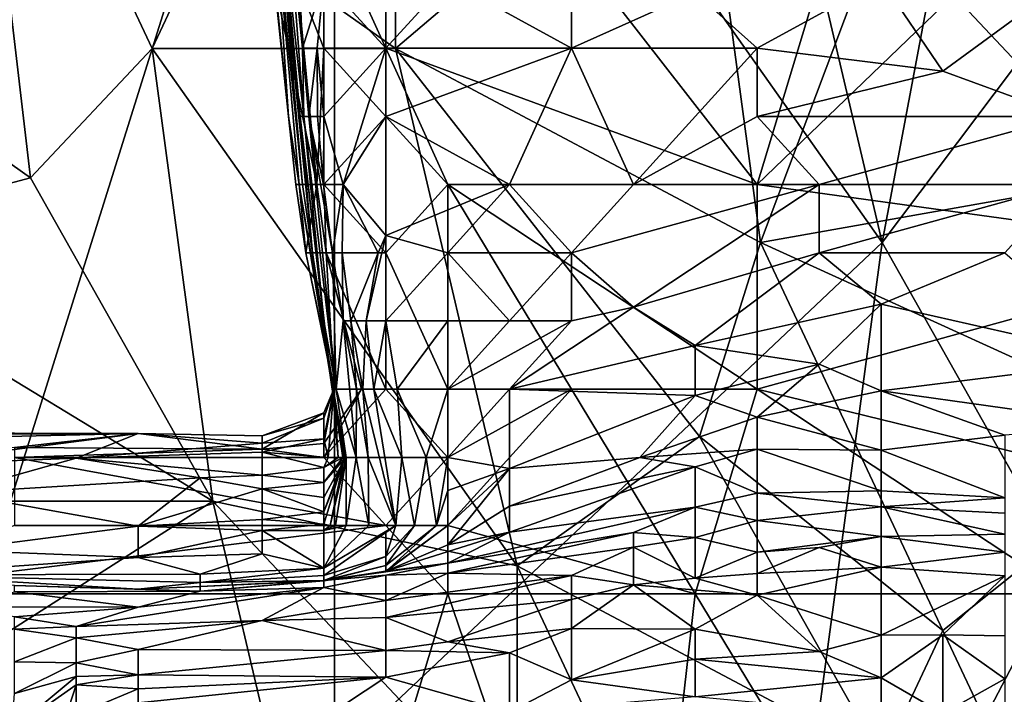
# Model space of a CAD drawing. Extents: x -0.375 to 0.375, y -0.309 to 0.309.
# Tile 132 of 226: x 0.212 to 0.246, y -0.246 to -0.223. Entities that reach past the tile are written whole.
import ezdxf

# ---------------------------------------------------------------- set-up
doc = ezdxf.new("R2010")
doc.units = 0

msp = doc.modelspace()

# ---------------------------------------------------------------- linework, layer by layer
for points in [[(0.2083, -0.250882, 0.444628), (0.199882, -0.212845, 0.444604), (0.223033, -0.203895, 0.444606)], [(0.223033, -0.248644, 0.444633), (0.2083, -0.250882, 0.444628), (0.223033, -0.203895, 0.444606)], [(0.241974, -0.230745, 0.444709), (0.223033, -0.203895, 0.444606), (0.235661, -0.203895, 0.444638)], [(0.223033, -0.248644, 0.444633), (0.223033, -0.203895, 0.444606), (0.241974, -0.230745, 0.444709)], [(0.241974, -0.230745, 0.444709), (0.235661, -0.203895, 0.444638), (0.246184, -0.20837, 0.44478)], [(0.237654, -0.228744, 0.449903), (0.244079, -0.207517, 0.449874), (0.224805, -0.212234, 0.449874)], [(0.237654, -0.228744, 0.449903), (0.254786, -0.212234, 0.449977), (0.244079, -0.207517, 0.449874)], [(0.241974, -0.230745, 0.444709), (0.246184, -0.20837, 0.44478), (0.250393, -0.219557, 0.444957)], [(0.21251, -0.228507, 0.565673), (0.210405, -0.210607, 0.568349), (0.206196, -0.224032, 0.567218)], [(0.216719, -0.224032, 0.565776), (0.218824, -0.219557, 0.566002), (0.210405, -0.210607, 0.568349)], [(0.216719, -0.224032, 0.565776), (0.210405, -0.210607, 0.568349), (0.21251, -0.228507, 0.565673)], [(0.224805, -0.224027, 0.449708), (0.224805, -0.212234, 0.449874), (0.222663, -0.21931, 0.449309)], [(0.224805, -0.224027, 0.449708), (0.237654, -0.228744, 0.449903), (0.224805, -0.212234, 0.449874)], [(0.254786, -0.231103, 0.449979), (0.254786, -0.212234, 0.449977), (0.237654, -0.228744, 0.449903)], [(0.225137, -0.224032, 0.564212), (0.225137, -0.215082, 0.565182), (0.218824, -0.219557, 0.566002)], [(0.225137, -0.224032, 0.564212), (0.235661, -0.215082, 0.562384), (0.225137, -0.215082, 0.565182)], [(0.225137, -0.224032, 0.564212), (0.237765, -0.230745, 0.560244), (0.235661, -0.215082, 0.562384)], [(0.237765, -0.230745, 0.560244), (0.241974, -0.219557, 0.559942), (0.235661, -0.215082, 0.562384)], [(0.221597, -0.216951, 0.354816), (0.221917, -0.224027, 0.354816), (0.221421, -0.21931, 0.358692)], [(0.221597, -0.216951, 0.354816), (0.222663, -0.221669, 0.35079), (0.221917, -0.224027, 0.354816)], [(0.250393, -0.21732, 0.556653), (0.241974, -0.219557, 0.559942), (0.250393, -0.228507, 0.55597)], [(0.220963, -0.21931, 0.416838), (0.221434, -0.226386, 0.440096), (0.22072, -0.21931, 0.440096)], [(0.221434, -0.226386, 0.440096), (0.220943, -0.221669, 0.443972), (0.22072, -0.21931, 0.440096)], [(0.221078, -0.21931, 0.401332), (0.221925, -0.228744, 0.412961), (0.220963, -0.21931, 0.416838)], [(0.220963, -0.21931, 0.416838), (0.221804, -0.228744, 0.432343), (0.221434, -0.226386, 0.440096)], [(0.221925, -0.228744, 0.412961), (0.221804, -0.228744, 0.432343), (0.220963, -0.21931, 0.416838)], [(0.221846, -0.226386, 0.38195), (0.221078, -0.21931, 0.401332), (0.221195, -0.21931, 0.38195)], [(0.222274, -0.231103, 0.401332), (0.221925, -0.228744, 0.412961), (0.221078, -0.21931, 0.401332)], [(0.221846, -0.226386, 0.38195), (0.222274, -0.231103, 0.401332), (0.221078, -0.21931, 0.401332)], [(0.221421, -0.21931, 0.358692), (0.221963, -0.226386, 0.366445), (0.221195, -0.21931, 0.38195)], [(0.221963, -0.226386, 0.366445), (0.221846, -0.226386, 0.38195), (0.221195, -0.21931, 0.38195)], [(0.221917, -0.224027, 0.354816), (0.221963, -0.226386, 0.366445), (0.221421, -0.21931, 0.358692)], [(0.222663, -0.21931, 0.449309), (0.221737, -0.221669, 0.447849), (0.222663, -0.224027, 0.448929)], [(0.222663, -0.221669, 0.35079), (0.224805, -0.21931, 0.349945), (0.224805, -0.224027, 0.347709)], [(0.222663, -0.224027, 0.448929), (0.224805, -0.224027, 0.449708), (0.222663, -0.21931, 0.449309)], [(0.224805, -0.224027, 0.347709), (0.224805, -0.21931, 0.349945), (0.226946, -0.221669, 0.348534)], [(0.226946, -0.221669, 0.348534), (0.231229, -0.21931, 0.349271), (0.231229, -0.224027, 0.346466)], [(0.231229, -0.21931, 0.349271), (0.235512, -0.2221, 0.347063), (0.231229, -0.224027, 0.346466)], [(0.225137, -0.224032, 0.564212), (0.218824, -0.219557, 0.566002), (0.216719, -0.224032, 0.565776)], [(0.241974, -0.219557, 0.559942), (0.237765, -0.230745, 0.560244), (0.250393, -0.228507, 0.55597)], [(0.248288, -0.241932, 0.44482), (0.241974, -0.230745, 0.444709), (0.250393, -0.219557, 0.444957)], [(0.220943, -0.221669, 0.443972), (0.222423, -0.228744, 0.447849), (0.221737, -0.221669, 0.447849)], [(0.221695, -0.228744, 0.443972), (0.222423, -0.228744, 0.447849), (0.220943, -0.221669, 0.443972)], [(0.221434, -0.226386, 0.440096), (0.221695, -0.228744, 0.443972), (0.220943, -0.221669, 0.443972)], [(0.221737, -0.221669, 0.447849), (0.222423, -0.228744, 0.447849), (0.222663, -0.224027, 0.448929)], [(0.222431, -0.224027, 0.350939), (0.221917, -0.224027, 0.354816), (0.222663, -0.221669, 0.35079)], [(0.222663, -0.221669, 0.35079), (0.222663, -0.226386, 0.350105), (0.222431, -0.224027, 0.350939)], [(0.222663, -0.226386, 0.350105), (0.222663, -0.221669, 0.35079), (0.224805, -0.224027, 0.347709)], [(0.224805, -0.224027, 0.347709), (0.226946, -0.221669, 0.348534), (0.231229, -0.224027, 0.346466)], [(0.235512, -0.2221, 0.347063), (0.241937, -0.221669, 0.346496), (0.237654, -0.224027, 0.345229)], [(0.237654, -0.224027, 0.345229), (0.241937, -0.221669, 0.346496), (0.244079, -0.224813, 0.343187)], [(0.244079, -0.224813, 0.343187), (0.241937, -0.221669, 0.346496), (0.248362, -0.221669, 0.345587)], [(0.244079, -0.224813, 0.343187), (0.248362, -0.221669, 0.345587), (0.248362, -0.226386, 0.340465)], [(0.237654, -0.224027, 0.345229), (0.231229, -0.224027, 0.346466), (0.235512, -0.2221, 0.347063)], [(0.21251, -0.228507, 0.565673), (0.206196, -0.224032, 0.567218), (0.204091, -0.230745, 0.566229)], [(0.218824, -0.239694, 0.562676), (0.216719, -0.224032, 0.565776), (0.21251, -0.228507, 0.565673)], [(0.216719, -0.224032, 0.565776), (0.229347, -0.241932, 0.560557), (0.225137, -0.224032, 0.564212)], [(0.218824, -0.239694, 0.562676), (0.229347, -0.241932, 0.560557), (0.216719, -0.224032, 0.565776)], [(0.222431, -0.224027, 0.350939), (0.222147, -0.226386, 0.354816), (0.221917, -0.224027, 0.354816)], [(0.221917, -0.224027, 0.354816), (0.222147, -0.226386, 0.354816), (0.221963, -0.226386, 0.366445)], [(0.222447, -0.226386, 0.350939), (0.222147, -0.226386, 0.354816), (0.222431, -0.224027, 0.350939)], [(0.222663, -0.224027, 0.448929), (0.222423, -0.228744, 0.447849), (0.222663, -0.228744, 0.448274)], [(0.222431, -0.224027, 0.350939), (0.222663, -0.226386, 0.350105), (0.222447, -0.226386, 0.350939)], [(0.224805, -0.226386, 0.449626), (0.224805, -0.224027, 0.449708), (0.222663, -0.224027, 0.448929)], [(0.222663, -0.228744, 0.448274), (0.224805, -0.226386, 0.449626), (0.222663, -0.224027, 0.448929)], [(0.223329, -0.228744, 0.347063), (0.222663, -0.226386, 0.350105), (0.224805, -0.224027, 0.347709)], [(0.224805, -0.226386, 0.346288), (0.223329, -0.228744, 0.347063), (0.224805, -0.224027, 0.347709)], [(0.224805, -0.224027, 0.347709), (0.231229, -0.224027, 0.346466), (0.224805, -0.226386, 0.346288)], [(0.226946, -0.228744, 0.449728), (0.237654, -0.228744, 0.449903), (0.224805, -0.224027, 0.449708)], [(0.224805, -0.226386, 0.346288), (0.231229, -0.224027, 0.346466), (0.229088, -0.228744, 0.343042)], [(0.226946, -0.228744, 0.449728), (0.224805, -0.224027, 0.449708), (0.224805, -0.226386, 0.449626)], [(0.237765, -0.230745, 0.560244), (0.225137, -0.224032, 0.564212), (0.235661, -0.237457, 0.559918)], [(0.229347, -0.241932, 0.560557), (0.235661, -0.237457, 0.559918), (0.225137, -0.224032, 0.564212)], [(0.229088, -0.228744, 0.343042), (0.231229, -0.224027, 0.346466), (0.233371, -0.228744, 0.341606)], [(0.233371, -0.228744, 0.341606), (0.231229, -0.224027, 0.346466), (0.237654, -0.224027, 0.345229)], [(0.237654, -0.226386, 0.342995), (0.233371, -0.228744, 0.341606), (0.237654, -0.224027, 0.345229)], [(0.237654, -0.224027, 0.345229), (0.244079, -0.224813, 0.343187), (0.237654, -0.226386, 0.342995)], [(0.248362, -0.226386, 0.340465), (0.237654, -0.226386, 0.342995), (0.244079, -0.224813, 0.343187)], [(0.221804, -0.228744, 0.432343), (0.221695, -0.228744, 0.443972), (0.221434, -0.226386, 0.440096)], [(0.221846, -0.226386, 0.38195), (0.222945, -0.23582, 0.389703), (0.222274, -0.231103, 0.401332)], [(0.222655, -0.233461, 0.38195), (0.222945, -0.23582, 0.389703), (0.221846, -0.226386, 0.38195)], [(0.221963, -0.226386, 0.366445), (0.222655, -0.233461, 0.38195), (0.221846, -0.226386, 0.38195)], [(0.223085, -0.23582, 0.374198), (0.222655, -0.233461, 0.38195), (0.221963, -0.226386, 0.366445)], [(0.222147, -0.226386, 0.354816), (0.223085, -0.23582, 0.374198), (0.221963, -0.226386, 0.366445)], [(0.222447, -0.226386, 0.350939), (0.222644, -0.228744, 0.350939), (0.222147, -0.226386, 0.354816)], [(0.222147, -0.226386, 0.354816), (0.222644, -0.228744, 0.350939), (0.222965, -0.231103, 0.350939)], [(0.222965, -0.231103, 0.350939), (0.223085, -0.23582, 0.374198), (0.222147, -0.226386, 0.354816)], [(0.222447, -0.226386, 0.350939), (0.222663, -0.226386, 0.350105), (0.222644, -0.228744, 0.350939)], [(0.222644, -0.228744, 0.350939), (0.222663, -0.226386, 0.350105), (0.223329, -0.228744, 0.347063)], [(0.224805, -0.231103, 0.449443), (0.224805, -0.226386, 0.449626), (0.222663, -0.228744, 0.448274)], [(0.224805, -0.226386, 0.346288), (0.224805, -0.230507, 0.343187), (0.223329, -0.228744, 0.347063)], [(0.224805, -0.231103, 0.449443), (0.226946, -0.228744, 0.449728), (0.224805, -0.226386, 0.449626)], [(0.224805, -0.230507, 0.343187), (0.224805, -0.226386, 0.346288), (0.229088, -0.228744, 0.343042)], [(0.233371, -0.228744, 0.341606), (0.237654, -0.226386, 0.342995), (0.239795, -0.228744, 0.339507)], [(0.239795, -0.228744, 0.339507), (0.237654, -0.226386, 0.342995), (0.248362, -0.226386, 0.340465)], [(0.248362, -0.226386, 0.340465), (0.248362, -0.228744, 0.337146), (0.239795, -0.228744, 0.339507)], [(0.218824, -0.239694, 0.562676), (0.21251, -0.228507, 0.565673), (0.204091, -0.230745, 0.566229)], [(0.250393, -0.228507, 0.55597), (0.237765, -0.230745, 0.560244), (0.252498, -0.237457, 0.554202)], [(0.222038, -0.231103, 0.443972), (0.222423, -0.228744, 0.447849), (0.221695, -0.228744, 0.443972)], [(0.222035, -0.231103, 0.440096), (0.222038, -0.231103, 0.443972), (0.221695, -0.228744, 0.443972)], [(0.221804, -0.228744, 0.432343), (0.222035, -0.231103, 0.440096), (0.221695, -0.228744, 0.443972)], [(0.221804, -0.228744, 0.432343), (0.223004, -0.23582, 0.428467), (0.222035, -0.231103, 0.440096)], [(0.222966, -0.23582, 0.416838), (0.223004, -0.23582, 0.428467), (0.221804, -0.228744, 0.432343)], [(0.221925, -0.228744, 0.412961), (0.222966, -0.23582, 0.416838), (0.221804, -0.228744, 0.432343)], [(0.222274, -0.231103, 0.401332), (0.222966, -0.23582, 0.416838), (0.221925, -0.228744, 0.412961)], [(0.222747, -0.231103, 0.447849), (0.222423, -0.228744, 0.447849), (0.222038, -0.231103, 0.443972)], [(0.222423, -0.228744, 0.447849), (0.222747, -0.231103, 0.447849), (0.222663, -0.228744, 0.448274)], [(0.222644, -0.228744, 0.350939), (0.223329, -0.228744, 0.347063), (0.222965, -0.231103, 0.350939)], [(0.222747, -0.231103, 0.447849), (0.224805, -0.231103, 0.449443), (0.222663, -0.228744, 0.448274)], [(0.223329, -0.228744, 0.347063), (0.223292, -0.231103, 0.347063), (0.222965, -0.231103, 0.350939)], [(0.223329, -0.228744, 0.347063), (0.224539, -0.231103, 0.343187), (0.223292, -0.231103, 0.347063)], [(0.224805, -0.230507, 0.343187), (0.224539, -0.231103, 0.343187), (0.223329, -0.228744, 0.347063)], [(0.226946, -0.23582, 0.449402), (0.226946, -0.228744, 0.449728), (0.224805, -0.231103, 0.449443)], [(0.229088, -0.228744, 0.343042), (0.226946, -0.231103, 0.341384), (0.224805, -0.230507, 0.343187)], [(0.237654, -0.23582, 0.449838), (0.237654, -0.228744, 0.449903), (0.226946, -0.228744, 0.449728)], [(0.231229, -0.23582, 0.44967), (0.237654, -0.23582, 0.449838), (0.226946, -0.228744, 0.449728)], [(0.226946, -0.231103, 0.341384), (0.229088, -0.228744, 0.343042), (0.231229, -0.231103, 0.339667)], [(0.231229, -0.23582, 0.44967), (0.226946, -0.228744, 0.449728), (0.226946, -0.23582, 0.449402)], [(0.231229, -0.231103, 0.339667), (0.229088, -0.228744, 0.343042), (0.233371, -0.228744, 0.341606)], [(0.233371, -0.228744, 0.341606), (0.239795, -0.228744, 0.339507), (0.231229, -0.231103, 0.339667)], [(0.239795, -0.228744, 0.339507), (0.233371, -0.232987, 0.335434), (0.231229, -0.231103, 0.339667)], [(0.239795, -0.231103, 0.33574), (0.233371, -0.232987, 0.335434), (0.239795, -0.228744, 0.339507)], [(0.237654, -0.23582, 0.449838), (0.254786, -0.231103, 0.449979), (0.237654, -0.228744, 0.449903)], [(0.239795, -0.228744, 0.339507), (0.248362, -0.228744, 0.337146), (0.239795, -0.231103, 0.33574)], [(0.239795, -0.231103, 0.33574), (0.248362, -0.228744, 0.337146), (0.24622, -0.231103, 0.333612)], [(0.224539, -0.231103, 0.343187), (0.224805, -0.230507, 0.343187), (0.224127, -0.233461, 0.343187)], [(0.224805, -0.230507, 0.343187), (0.224805, -0.233461, 0.341328), (0.224127, -0.233461, 0.343187)], [(0.224805, -0.233461, 0.341328), (0.224805, -0.230507, 0.343187), (0.226946, -0.231103, 0.341384)], [(0.218824, -0.239694, 0.562676), (0.204091, -0.230745, 0.566229), (0.206196, -0.239694, 0.564095)], [(0.223033, -0.248644, 0.444633), (0.241974, -0.230745, 0.444709), (0.237765, -0.262069, 0.444677)], [(0.244079, -0.244169, 0.556491), (0.237765, -0.230745, 0.560244), (0.235661, -0.237457, 0.559918)], [(0.244079, -0.244169, 0.556491), (0.252498, -0.237457, 0.554202), (0.237765, -0.230745, 0.560244)], [(0.237765, -0.262069, 0.444677), (0.241974, -0.230745, 0.444709), (0.248288, -0.241932, 0.44482)], [(0.223004, -0.23582, 0.43622), (0.223015, -0.23582, 0.443972), (0.222035, -0.231103, 0.440096)], [(0.222035, -0.231103, 0.440096), (0.223015, -0.23582, 0.443972), (0.222038, -0.231103, 0.443972)], [(0.223004, -0.23582, 0.428467), (0.223004, -0.23582, 0.43622), (0.222035, -0.231103, 0.440096)], [(0.222038, -0.231103, 0.443972), (0.223015, -0.23582, 0.443972), (0.222747, -0.231103, 0.447849)], [(0.222978, -0.23582, 0.401332), (0.222966, -0.23582, 0.416838), (0.222274, -0.231103, 0.401332)], [(0.222945, -0.23582, 0.389703), (0.222978, -0.23582, 0.401332), (0.222274, -0.231103, 0.401332)], [(0.224805, -0.231103, 0.449443), (0.222747, -0.231103, 0.447849), (0.224805, -0.23582, 0.448896)], [(0.222747, -0.231103, 0.447849), (0.223962, -0.23582, 0.447849), (0.224805, -0.23582, 0.448896)], [(0.223015, -0.23582, 0.443972), (0.223962, -0.23582, 0.447849), (0.222747, -0.231103, 0.447849)], [(0.222965, -0.231103, 0.350939), (0.22333, -0.233461, 0.350939), (0.223085, -0.23582, 0.374198)], [(0.223292, -0.231103, 0.347063), (0.22333, -0.233461, 0.350939), (0.222965, -0.231103, 0.350939)], [(0.223593, -0.233461, 0.347063), (0.22333, -0.233461, 0.350939), (0.223292, -0.231103, 0.347063)], [(0.224539, -0.231103, 0.343187), (0.223593, -0.233461, 0.347063), (0.223292, -0.231103, 0.347063)], [(0.224127, -0.233461, 0.343187), (0.223593, -0.233461, 0.347063), (0.224539, -0.231103, 0.343187)], [(0.226946, -0.233461, 0.338848), (0.224805, -0.233461, 0.341328), (0.226946, -0.231103, 0.341384)], [(0.224805, -0.23582, 0.448896), (0.226946, -0.23582, 0.449402), (0.224805, -0.231103, 0.449443)], [(0.226946, -0.231103, 0.341384), (0.231229, -0.231103, 0.339667), (0.229088, -0.233461, 0.33764)], [(0.226946, -0.233461, 0.338848), (0.226946, -0.231103, 0.341384), (0.229088, -0.233461, 0.33764)], [(0.231229, -0.231103, 0.339667), (0.231229, -0.233461, 0.336158), (0.229088, -0.233461, 0.33764)], [(0.231229, -0.233461, 0.336158), (0.231229, -0.231103, 0.339667), (0.233371, -0.232987, 0.335434)], [(0.233371, -0.232987, 0.335434), (0.239795, -0.231103, 0.33574), (0.235512, -0.234306, 0.331558)], [(0.241937, -0.23288, 0.331558), (0.235512, -0.234306, 0.331558), (0.239795, -0.231103, 0.33574)], [(0.256928, -0.240537, 0.449925), (0.254786, -0.231103, 0.449979), (0.237654, -0.23582, 0.449838)], [(0.24622, -0.231103, 0.333612), (0.241937, -0.23288, 0.331558), (0.239795, -0.231103, 0.33574)], [(0.250503, -0.234813, 0.323805), (0.241937, -0.23288, 0.331558), (0.24622, -0.231103, 0.333612)], [(0.229088, -0.23582, 0.333795), (0.231229, -0.233461, 0.336158), (0.233371, -0.232987, 0.335434)], [(0.229088, -0.23582, 0.333795), (0.233371, -0.232987, 0.335434), (0.235512, -0.234306, 0.331558)], [(0.241937, -0.23288, 0.331558), (0.239795, -0.234956, 0.327681), (0.235512, -0.234306, 0.331558)], [(0.241937, -0.235875, 0.323805), (0.239795, -0.234956, 0.327681), (0.241937, -0.23288, 0.331558)], [(0.241937, -0.23288, 0.331558), (0.250503, -0.234813, 0.323805), (0.241937, -0.235875, 0.323805)], [(0.223085, -0.23582, 0.374198), (0.222945, -0.23582, 0.389703), (0.222655, -0.233461, 0.38195)], [(0.22333, -0.233461, 0.350939), (0.223776, -0.238179, 0.366445), (0.223085, -0.23582, 0.374198)], [(0.223785, -0.23582, 0.350939), (0.223776, -0.238179, 0.366445), (0.22333, -0.233461, 0.350939)], [(0.223593, -0.233461, 0.347063), (0.223785, -0.23582, 0.350939), (0.22333, -0.233461, 0.350939)], [(0.224014, -0.23582, 0.347063), (0.223785, -0.23582, 0.350939), (0.223593, -0.233461, 0.347063)], [(0.224127, -0.233461, 0.343187), (0.224014, -0.23582, 0.347063), (0.223593, -0.233461, 0.347063)], [(0.22439, -0.23582, 0.343187), (0.224014, -0.23582, 0.347063), (0.224127, -0.233461, 0.343187)], [(0.224127, -0.233461, 0.343187), (0.224805, -0.233461, 0.341328), (0.22439, -0.23582, 0.343187)], [(0.224805, -0.233461, 0.341328), (0.2252, -0.23582, 0.33931), (0.22439, -0.23582, 0.343187)], [(0.2252, -0.23582, 0.33931), (0.224805, -0.233461, 0.341328), (0.226946, -0.233461, 0.338848)], [(0.226946, -0.233461, 0.338848), (0.226946, -0.23582, 0.335932), (0.2252, -0.23582, 0.33931)], [(0.226946, -0.23582, 0.335932), (0.226946, -0.233461, 0.338848), (0.229088, -0.233461, 0.33764)], [(0.226946, -0.23582, 0.335932), (0.229088, -0.233461, 0.33764), (0.231229, -0.233461, 0.336158)], [(0.229088, -0.23582, 0.333795), (0.226946, -0.23582, 0.335932), (0.231229, -0.233461, 0.336158)], [(0.235512, -0.236036, 0.327681), (0.229088, -0.23582, 0.333795), (0.235512, -0.234306, 0.331558)], [(0.235512, -0.236036, 0.327681), (0.235512, -0.234306, 0.331558), (0.239795, -0.234956, 0.327681)], [(0.237654, -0.236789, 0.323805), (0.235512, -0.236036, 0.327681), (0.239795, -0.234956, 0.327681)], [(0.241937, -0.235875, 0.323805), (0.237654, -0.236789, 0.323805), (0.239795, -0.234956, 0.327681)], [(0.250503, -0.234813, 0.323805), (0.250503, -0.237075, 0.316052), (0.241937, -0.235875, 0.323805)], [(0.223962, -0.23582, 0.447849), (0.222663, -0.237703, 0.447849), (0.222663, -0.238179, 0.448325)], [(0.223962, -0.23582, 0.447849), (0.223015, -0.23582, 0.443972), (0.222663, -0.237703, 0.447849)], [(0.222663, -0.237703, 0.447849), (0.223015, -0.23582, 0.443972), (0.222663, -0.236638, 0.443972)], [(0.223015, -0.23582, 0.443972), (0.223004, -0.23582, 0.43622), (0.222663, -0.236638, 0.443972)], [(0.222663, -0.236638, 0.443972), (0.223004, -0.23582, 0.43622), (0.222663, -0.236822, 0.440096)], [(0.222663, -0.236822, 0.440096), (0.223004, -0.23582, 0.43622), (0.222663, -0.237536, 0.43622)], [(0.222663, -0.237536, 0.43622), (0.223004, -0.23582, 0.43622), (0.222809, -0.238179, 0.432343)], [(0.224805, -0.23582, 0.448896), (0.222663, -0.238179, 0.448325), (0.226946, -0.238179, 0.449418)], [(0.223962, -0.23582, 0.447849), (0.222663, -0.238179, 0.448325), (0.224805, -0.23582, 0.448896)], [(0.223004, -0.23582, 0.428467), (0.222809, -0.238179, 0.432343), (0.223004, -0.23582, 0.43622)], [(0.223161, -0.238179, 0.424591), (0.222809, -0.238179, 0.432343), (0.223004, -0.23582, 0.428467)], [(0.222945, -0.23582, 0.389703), (0.223369, -0.238179, 0.39358), (0.222978, -0.23582, 0.401332)], [(0.223434, -0.238179, 0.38195), (0.223369, -0.238179, 0.39358), (0.222945, -0.23582, 0.389703)], [(0.223085, -0.23582, 0.374198), (0.223434, -0.238179, 0.38195), (0.222945, -0.23582, 0.389703)], [(0.222966, -0.23582, 0.416838), (0.223161, -0.238179, 0.424591), (0.223004, -0.23582, 0.428467)], [(0.223321, -0.238179, 0.416838), (0.223161, -0.238179, 0.424591), (0.222966, -0.23582, 0.416838)], [(0.223407, -0.238179, 0.409085), (0.223321, -0.238179, 0.416838), (0.222966, -0.23582, 0.416838)], [(0.222978, -0.23582, 0.401332), (0.223407, -0.238179, 0.409085), (0.222966, -0.23582, 0.416838)], [(0.223409, -0.238179, 0.401332), (0.223407, -0.238179, 0.409085), (0.222978, -0.23582, 0.401332)], [(0.223369, -0.238179, 0.39358), (0.223409, -0.238179, 0.401332), (0.222978, -0.23582, 0.401332)], [(0.223776, -0.238179, 0.366445), (0.223434, -0.238179, 0.38195), (0.223085, -0.23582, 0.374198)], [(0.223785, -0.23582, 0.350939), (0.22419, -0.238179, 0.354816), (0.223776, -0.238179, 0.366445)], [(0.224014, -0.23582, 0.347063), (0.22419, -0.238179, 0.354816), (0.223785, -0.23582, 0.350939)], [(0.22439, -0.23582, 0.343187), (0.225147, -0.240537, 0.347063), (0.224014, -0.23582, 0.347063)], [(0.224014, -0.23582, 0.347063), (0.225147, -0.240537, 0.347063), (0.22419, -0.238179, 0.354816)], [(0.22439, -0.23582, 0.343187), (0.225361, -0.238179, 0.33931), (0.225147, -0.240537, 0.347063)], [(0.2252, -0.23582, 0.33931), (0.225361, -0.238179, 0.33931), (0.22439, -0.23582, 0.343187)], [(0.226946, -0.238179, 0.449418), (0.226946, -0.23582, 0.449402), (0.224805, -0.23582, 0.448896)], [(0.2252, -0.23582, 0.33931), (0.226206, -0.238179, 0.335434), (0.225361, -0.238179, 0.33931)], [(0.226946, -0.23582, 0.335932), (0.226206, -0.238179, 0.335434), (0.2252, -0.23582, 0.33931)], [(0.226946, -0.23582, 0.335932), (0.226946, -0.238179, 0.332766), (0.226206, -0.238179, 0.335434)], [(0.226946, -0.238179, 0.449418), (0.231229, -0.23582, 0.44967), (0.226946, -0.23582, 0.449402)], [(0.226946, -0.238179, 0.332766), (0.229088, -0.23582, 0.333795), (0.229088, -0.238561, 0.327681)], [(0.226946, -0.238179, 0.332766), (0.226946, -0.23582, 0.335932), (0.229088, -0.23582, 0.333795)], [(0.226946, -0.240537, 0.44968), (0.235512, -0.242896, 0.449866), (0.231229, -0.23582, 0.44967)], [(0.226946, -0.240537, 0.44968), (0.231229, -0.23582, 0.44967), (0.226946, -0.238179, 0.449418)], [(0.229088, -0.23582, 0.333795), (0.235512, -0.236036, 0.327681), (0.229088, -0.238561, 0.327681)], [(0.233597, -0.238179, 0.323805), (0.229088, -0.238561, 0.327681), (0.235512, -0.236036, 0.327681)], [(0.235512, -0.242896, 0.449866), (0.237654, -0.23582, 0.449838), (0.231229, -0.23582, 0.44967)], [(0.237654, -0.236789, 0.323805), (0.233597, -0.238179, 0.323805), (0.235512, -0.236036, 0.327681)], [(0.235512, -0.242896, 0.449866), (0.248362, -0.242896, 0.449907), (0.237654, -0.23582, 0.449838)], [(0.248362, -0.242896, 0.449907), (0.256928, -0.240537, 0.449925), (0.237654, -0.23582, 0.449838)], [(0.237654, -0.236789, 0.323805), (0.241937, -0.235875, 0.323805), (0.241937, -0.237932, 0.316052)], [(0.250503, -0.237075, 0.316052), (0.24622, -0.237413, 0.316052), (0.241937, -0.235875, 0.323805)], [(0.241937, -0.237932, 0.316052), (0.241937, -0.235875, 0.323805), (0.24622, -0.237413, 0.316052)], [(0.220522, -0.237897, 0.447849), (0.222663, -0.237703, 0.447849), (0.222663, -0.236638, 0.443972)], [(0.220522, -0.237439, 0.443972), (0.220522, -0.237897, 0.447849), (0.222663, -0.236638, 0.443972)], [(0.220522, -0.237439, 0.443972), (0.222663, -0.236638, 0.443972), (0.222663, -0.236822, 0.440096)], [(0.220522, -0.237685, 0.440096), (0.220522, -0.237439, 0.443972), (0.222663, -0.236822, 0.440096)], [(0.220522, -0.237685, 0.440096), (0.222663, -0.236822, 0.440096), (0.222663, -0.237536, 0.43622)], [(0.237654, -0.2379, 0.319928), (0.233597, -0.238179, 0.323805), (0.237654, -0.236789, 0.323805)], [(0.237654, -0.2379, 0.319928), (0.237654, -0.236789, 0.323805), (0.241937, -0.237932, 0.316052)], [(0.199106, -0.237309, 0.443972), (0.211955, -0.23784, 0.447849), (0.216238, -0.237349, 0.443972)], [(0.201248, -0.237425, 0.440096), (0.199106, -0.237309, 0.443972), (0.216238, -0.237349, 0.443972)], [(0.199106, -0.237744, 0.432343), (0.201248, -0.237425, 0.440096), (0.216238, -0.237349, 0.443972)], [(0.199106, -0.237744, 0.432343), (0.216238, -0.237349, 0.443972), (0.207672, -0.238455, 0.420714)], [(0.214097, -0.238202, 0.428467), (0.207672, -0.238455, 0.420714), (0.216238, -0.237349, 0.443972)], [(0.211955, -0.23784, 0.447849), (0.220522, -0.237897, 0.447849), (0.216238, -0.237349, 0.443972)], [(0.216238, -0.237349, 0.443972), (0.220522, -0.237685, 0.440096), (0.214097, -0.238202, 0.428467)], [(0.216238, -0.237349, 0.443972), (0.220522, -0.237439, 0.443972), (0.220522, -0.237685, 0.440096)], [(0.216238, -0.237349, 0.443972), (0.220522, -0.237897, 0.447849), (0.220522, -0.237439, 0.443972)], [(0.241937, -0.237932, 0.316052), (0.24622, -0.237413, 0.316052), (0.24622, -0.239581, 0.304423)], [(0.214097, -0.238202, 0.428467), (0.220522, -0.237685, 0.440096), (0.220522, -0.238, 0.43622)], [(0.220522, -0.238, 0.43622), (0.220522, -0.237685, 0.440096), (0.222663, -0.237536, 0.43622)], [(0.222663, -0.237536, 0.43622), (0.222809, -0.238179, 0.432343), (0.220522, -0.238, 0.43622)], [(0.220522, -0.237897, 0.447849), (0.222663, -0.238179, 0.448325), (0.222663, -0.237703, 0.447849)], [(0.235661, -0.237457, 0.559918), (0.229347, -0.241932, 0.560557), (0.241974, -0.248644, 0.556416)], [(0.241974, -0.248644, 0.556416), (0.244079, -0.244169, 0.556491), (0.235661, -0.237457, 0.559918)], [(0.250393, -0.257594, 0.552284), (0.252498, -0.237457, 0.554202), (0.244079, -0.244169, 0.556491)], [(0.211955, -0.23784, 0.447849), (0.211955, -0.238179, 0.448448), (0.220522, -0.237897, 0.447849)], [(0.211955, -0.238179, 0.448448), (0.222663, -0.238179, 0.448325), (0.220522, -0.237897, 0.447849)], [(0.214097, -0.238202, 0.428467), (0.220522, -0.238, 0.43622), (0.220522, -0.238792, 0.424591)], [(0.220522, -0.238792, 0.424591), (0.220522, -0.238, 0.43622), (0.222663, -0.238529, 0.428467)], [(0.222663, -0.238529, 0.428467), (0.220522, -0.238, 0.43622), (0.222809, -0.238179, 0.432343)], [(0.237654, -0.2379, 0.319928), (0.235512, -0.238511, 0.319928), (0.233597, -0.238179, 0.323805)], [(0.235512, -0.238511, 0.319928), (0.237654, -0.2379, 0.319928), (0.237654, -0.239413, 0.312176)], [(0.237654, -0.2379, 0.319928), (0.241937, -0.237932, 0.316052), (0.241937, -0.239334, 0.308299)], [(0.237654, -0.239413, 0.312176), (0.237654, -0.2379, 0.319928), (0.241937, -0.239334, 0.308299)], [(0.241937, -0.237932, 0.316052), (0.24622, -0.239581, 0.304423), (0.241937, -0.239334, 0.308299)], [(0.207672, -0.238455, 0.420714), (0.214097, -0.238202, 0.428467), (0.209814, -0.239409, 0.405209)], [(0.209814, -0.239409, 0.405209), (0.214097, -0.238202, 0.428467), (0.21838, -0.238885, 0.420714)], [(0.224805, -0.240537, 0.449647), (0.222663, -0.238179, 0.448325), (0.211955, -0.238179, 0.448448)], [(0.211955, -0.240537, 0.449721), (0.224805, -0.240537, 0.449647), (0.211955, -0.238179, 0.448448)], [(0.214097, -0.238202, 0.428467), (0.220522, -0.238792, 0.424591), (0.21838, -0.238885, 0.420714)], [(0.224805, -0.240537, 0.449647), (0.226946, -0.238179, 0.449418), (0.222663, -0.238179, 0.448325)], [(0.222809, -0.238179, 0.432343), (0.223161, -0.238179, 0.424591), (0.222663, -0.238529, 0.428467)], [(0.223161, -0.238179, 0.424591), (0.223321, -0.238179, 0.416838), (0.222663, -0.238529, 0.428467)], [(0.222663, -0.238529, 0.428467), (0.223321, -0.238179, 0.416838), (0.222663, -0.239046, 0.416838)], [(0.223321, -0.238179, 0.416838), (0.223407, -0.238179, 0.409085), (0.222663, -0.239046, 0.416838)], [(0.222663, -0.239046, 0.416838), (0.223407, -0.238179, 0.409085), (0.222663, -0.23957, 0.405209)], [(0.223407, -0.238179, 0.409085), (0.223409, -0.238179, 0.401332), (0.222663, -0.23957, 0.405209)], [(0.222663, -0.23957, 0.405209), (0.223409, -0.238179, 0.401332), (0.222663, -0.240063, 0.397456)], [(0.223409, -0.238179, 0.401332), (0.223369, -0.238179, 0.39358), (0.222663, -0.240063, 0.397456)], [(0.222663, -0.240063, 0.397456), (0.223369, -0.238179, 0.39358), (0.222663, -0.240487, 0.39358)], [(0.222663, -0.240487, 0.39358), (0.223369, -0.238179, 0.39358), (0.222881, -0.240537, 0.389703)], [(0.223434, -0.238179, 0.38195), (0.222881, -0.240537, 0.389703), (0.223369, -0.238179, 0.39358)], [(0.223062, -0.240537, 0.385827), (0.222881, -0.240537, 0.389703), (0.223434, -0.238179, 0.38195)], [(0.223438, -0.240537, 0.378074), (0.223062, -0.240537, 0.385827), (0.223434, -0.238179, 0.38195)], [(0.223776, -0.238179, 0.366445), (0.223438, -0.240537, 0.378074), (0.223434, -0.238179, 0.38195)], [(0.224221, -0.240537, 0.362569), (0.223438, -0.240537, 0.378074), (0.223776, -0.238179, 0.366445)], [(0.22419, -0.238179, 0.354816), (0.224221, -0.240537, 0.362569), (0.223776, -0.238179, 0.366445)], [(0.225147, -0.240537, 0.347063), (0.224221, -0.240537, 0.362569), (0.22419, -0.238179, 0.354816)], [(0.224805, -0.240537, 0.449647), (0.226946, -0.240537, 0.44968), (0.226946, -0.238179, 0.449418)], [(0.225794, -0.240537, 0.33931), (0.225147, -0.240537, 0.347063), (0.225361, -0.238179, 0.33931)], [(0.226206, -0.238179, 0.335434), (0.225794, -0.240537, 0.33931), (0.225361, -0.238179, 0.33931)], [(0.226206, -0.238179, 0.335434), (0.226555, -0.240537, 0.331558), (0.225794, -0.240537, 0.33931)], [(0.226946, -0.238179, 0.332766), (0.226555, -0.240537, 0.331558), (0.226206, -0.238179, 0.335434)], [(0.226946, -0.238179, 0.332766), (0.226946, -0.239328, 0.331558), (0.226555, -0.240537, 0.331558)], [(0.226946, -0.239328, 0.331558), (0.226946, -0.238179, 0.332766), (0.229088, -0.238561, 0.327681)], [(0.229088, -0.238561, 0.327681), (0.233597, -0.238179, 0.323805), (0.229088, -0.239872, 0.323805)], [(0.229088, -0.239872, 0.323805), (0.233597, -0.238179, 0.323805), (0.235512, -0.238511, 0.319928)], [(0.220522, -0.238792, 0.424591), (0.222663, -0.238529, 0.428467), (0.222663, -0.239046, 0.416838)], [(0.226946, -0.240537, 0.328482), (0.226946, -0.239328, 0.331558), (0.229088, -0.238561, 0.327681)], [(0.229088, -0.239872, 0.323805), (0.226946, -0.241209, 0.323805), (0.229088, -0.238561, 0.327681)], [(0.229088, -0.238561, 0.327681), (0.226946, -0.241209, 0.323805), (0.226946, -0.240537, 0.328482)], [(0.229088, -0.240761, 0.319928), (0.229088, -0.239872, 0.323805), (0.235512, -0.238511, 0.319928)], [(0.235512, -0.239897, 0.312176), (0.229088, -0.240761, 0.319928), (0.235512, -0.238511, 0.319928)], [(0.235512, -0.239897, 0.312176), (0.235512, -0.238511, 0.319928), (0.237654, -0.239413, 0.312176)], [(0.209814, -0.239409, 0.405209), (0.21838, -0.238885, 0.420714), (0.216238, -0.240555, 0.389703)], [(0.216238, -0.240555, 0.389703), (0.21838, -0.238885, 0.420714), (0.220522, -0.239265, 0.416838)], [(0.21838, -0.238885, 0.420714), (0.220522, -0.238792, 0.424591), (0.220522, -0.239265, 0.416838)], [(0.220522, -0.239265, 0.416838), (0.220522, -0.238792, 0.424591), (0.222663, -0.239046, 0.416838)], [(0.220522, -0.239265, 0.416838), (0.222663, -0.239046, 0.416838), (0.222663, -0.23957, 0.405209)], [(0.216238, -0.240555, 0.389703), (0.209814, -0.241384, 0.366445), (0.209814, -0.239409, 0.405209)], [(0.216238, -0.240555, 0.389703), (0.220522, -0.239265, 0.416838), (0.220522, -0.240324, 0.397456)], [(0.220522, -0.239265, 0.416838), (0.222663, -0.23957, 0.405209), (0.222663, -0.240063, 0.397456)], [(0.220522, -0.240324, 0.397456), (0.220522, -0.239265, 0.416838), (0.222663, -0.240063, 0.397456)], [(0.226946, -0.240537, 0.328482), (0.226555, -0.240537, 0.331558), (0.226946, -0.239328, 0.331558)], [(0.235512, -0.239897, 0.312176), (0.237654, -0.239413, 0.312176), (0.237654, -0.240359, 0.304423)], [(0.237654, -0.239413, 0.312176), (0.241937, -0.239334, 0.308299), (0.241937, -0.239895, 0.304423)], [(0.237654, -0.240359, 0.304423), (0.237654, -0.239413, 0.312176), (0.241937, -0.239895, 0.304423)], [(0.241937, -0.239895, 0.304423), (0.241937, -0.239334, 0.308299), (0.24622, -0.239581, 0.304423)], [(0.218824, -0.239694, 0.562676), (0.206196, -0.239694, 0.564095), (0.2083, -0.246407, 0.562273)], [(0.218824, -0.239694, 0.562676), (0.2083, -0.246407, 0.562273), (0.220928, -0.248644, 0.560436)], [(0.229347, -0.250882, 0.558704), (0.229347, -0.241932, 0.560557), (0.218824, -0.239694, 0.562676)], [(0.220928, -0.248644, 0.560436), (0.229347, -0.250882, 0.558704), (0.218824, -0.239694, 0.562676)], [(0.241937, -0.239895, 0.304423), (0.24622, -0.239581, 0.304423), (0.24622, -0.240104, 0.300547)], [(0.220522, -0.240324, 0.397456), (0.222663, -0.240063, 0.397456), (0.222663, -0.240487, 0.39358)], [(0.229088, -0.240761, 0.319928), (0.226946, -0.241209, 0.323805), (0.229088, -0.239872, 0.323805)], [(0.233371, -0.240778, 0.308299), (0.226946, -0.241834, 0.316052), (0.235512, -0.239897, 0.312176)], [(0.235512, -0.239897, 0.312176), (0.226946, -0.241834, 0.316052), (0.229088, -0.240761, 0.319928)], [(0.235512, -0.240946, 0.300547), (0.233371, -0.240778, 0.308299), (0.235512, -0.239897, 0.312176)], [(0.235512, -0.240946, 0.300547), (0.235512, -0.239897, 0.312176), (0.237654, -0.240359, 0.304423)], [(0.237654, -0.240359, 0.304423), (0.241937, -0.239895, 0.304423), (0.241937, -0.24092, 0.292794)], [(0.24622, -0.240841, 0.292794), (0.241937, -0.239895, 0.304423), (0.24622, -0.240104, 0.300547)], [(0.241937, -0.239895, 0.304423), (0.24622, -0.240841, 0.292794), (0.241937, -0.24092, 0.292794)], [(0.216238, -0.240555, 0.389703), (0.220522, -0.240324, 0.397456), (0.220522, -0.240703, 0.389703)], [(0.220522, -0.240703, 0.389703), (0.220522, -0.240324, 0.397456), (0.222663, -0.240487, 0.39358)], [(0.235512, -0.240946, 0.300547), (0.237654, -0.240359, 0.304423), (0.237654, -0.241464, 0.288917)], [(0.241937, -0.24092, 0.292794), (0.237654, -0.241464, 0.288917), (0.237654, -0.240359, 0.304423)], [(0.205531, -0.242896, 0.449845), (0.226946, -0.242896, 0.449809), (0.224805, -0.240537, 0.449647)], [(0.205531, -0.242896, 0.449845), (0.224805, -0.240537, 0.449647), (0.211955, -0.240537, 0.449721)], [(0.209814, -0.241384, 0.366445), (0.216238, -0.240555, 0.389703), (0.216238, -0.241644, 0.366445)], [(0.216238, -0.241644, 0.366445), (0.216238, -0.240555, 0.389703), (0.220522, -0.240703, 0.389703)], [(0.216238, -0.241644, 0.366445), (0.220522, -0.240703, 0.389703), (0.220522, -0.241521, 0.370321)], [(0.222663, -0.240487, 0.39358), (0.222663, -0.240705, 0.389703), (0.220522, -0.240703, 0.389703)], [(0.220522, -0.240703, 0.389703), (0.222663, -0.240705, 0.389703), (0.222663, -0.242007, 0.358692)], [(0.220522, -0.241521, 0.370321), (0.220522, -0.240703, 0.389703), (0.222663, -0.242007, 0.358692)], [(0.222663, -0.240487, 0.39358), (0.222881, -0.240537, 0.389703), (0.222663, -0.240705, 0.389703)], [(0.222881, -0.240537, 0.389703), (0.223062, -0.240537, 0.385827), (0.222663, -0.240705, 0.389703)], [(0.223062, -0.240537, 0.385827), (0.223438, -0.240537, 0.378074), (0.222663, -0.240705, 0.389703)], [(0.222663, -0.240705, 0.389703), (0.223438, -0.240537, 0.378074), (0.222663, -0.242007, 0.358692)], [(0.223438, -0.240537, 0.378074), (0.224221, -0.240537, 0.362569), (0.222663, -0.242007, 0.358692)], [(0.224221, -0.240537, 0.362569), (0.225147, -0.240537, 0.347063), (0.222663, -0.242007, 0.358692)], [(0.222663, -0.242007, 0.358692), (0.225147, -0.240537, 0.347063), (0.222663, -0.242266, 0.350939)], [(0.224805, -0.240779, 0.350939), (0.222663, -0.242266, 0.350939), (0.225147, -0.240537, 0.347063)], [(0.222663, -0.242266, 0.350939), (0.224805, -0.240779, 0.350939), (0.224805, -0.241611, 0.343187)], [(0.226946, -0.242896, 0.449809), (0.226946, -0.240537, 0.44968), (0.224805, -0.240537, 0.449647)], [(0.224805, -0.240779, 0.350939), (0.225147, -0.240537, 0.347063), (0.224805, -0.241611, 0.343187)], [(0.225147, -0.240537, 0.347063), (0.225794, -0.240537, 0.33931), (0.224805, -0.241611, 0.343187)], [(0.224805, -0.241611, 0.343187), (0.225794, -0.240537, 0.33931), (0.224805, -0.241915, 0.33931)], [(0.225794, -0.240537, 0.33931), (0.226555, -0.240537, 0.331558), (0.224805, -0.241915, 0.33931)], [(0.224805, -0.241915, 0.33931), (0.226555, -0.240537, 0.331558), (0.224805, -0.242123, 0.331558)], [(0.226946, -0.240537, 0.328482), (0.224805, -0.242113, 0.327681), (0.224805, -0.242123, 0.331558)], [(0.226946, -0.240537, 0.328482), (0.224805, -0.242123, 0.331558), (0.226555, -0.240537, 0.331558)], [(0.224805, -0.242113, 0.327681), (0.226946, -0.240537, 0.328482), (0.226946, -0.241209, 0.323805)], [(0.224805, -0.242116, 0.323805), (0.229088, -0.240761, 0.319928), (0.226946, -0.241834, 0.316052)], [(0.229088, -0.240761, 0.319928), (0.224805, -0.242116, 0.323805), (0.226946, -0.241209, 0.323805)], [(0.226946, -0.242896, 0.449809), (0.235512, -0.242896, 0.449866), (0.226946, -0.240537, 0.44968)], [(0.226946, -0.24219, 0.308299), (0.226946, -0.241834, 0.316052), (0.233371, -0.240778, 0.308299)], [(0.226946, -0.24219, 0.308299), (0.233371, -0.240778, 0.308299), (0.233371, -0.241281, 0.300547)], [(0.233371, -0.241281, 0.300547), (0.233371, -0.240778, 0.308299), (0.235512, -0.240946, 0.300547)], [(0.233371, -0.241281, 0.300547), (0.235512, -0.240946, 0.300547), (0.235512, -0.24236, 0.277288)], [(0.235512, -0.24236, 0.277288), (0.235512, -0.240946, 0.300547), (0.237654, -0.241464, 0.288917)], [(0.237654, -0.241464, 0.288917), (0.241937, -0.24092, 0.292794), (0.239795, -0.241299, 0.288917)], [(0.239795, -0.241299, 0.288917), (0.241937, -0.24092, 0.292794), (0.241937, -0.241975, 0.277288)], [(0.241937, -0.24092, 0.292794), (0.24622, -0.240841, 0.292794), (0.24622, -0.241453, 0.285041)], [(0.241937, -0.241975, 0.277288), (0.241937, -0.24092, 0.292794), (0.24622, -0.241453, 0.285041)], [(0.209814, -0.241384, 0.366445), (0.216238, -0.241644, 0.366445), (0.207672, -0.242248, 0.347063)], [(0.224805, -0.242116, 0.323805), (0.224805, -0.242113, 0.327681), (0.226946, -0.241209, 0.323805)], [(0.231229, -0.242264, 0.288917), (0.226946, -0.24219, 0.308299), (0.233371, -0.241281, 0.300547)], [(0.231229, -0.242264, 0.288917), (0.233371, -0.241281, 0.300547), (0.233371, -0.242586, 0.277288)], [(0.233371, -0.242586, 0.277288), (0.233371, -0.241281, 0.300547), (0.235512, -0.24236, 0.277288)], [(0.235512, -0.24236, 0.277288), (0.237654, -0.241464, 0.288917), (0.237654, -0.242193, 0.277288)], [(0.237654, -0.242193, 0.277288), (0.239795, -0.241299, 0.288917), (0.241937, -0.241975, 0.277288)], [(0.237654, -0.241464, 0.288917), (0.239795, -0.241299, 0.288917), (0.237654, -0.242193, 0.277288)], [(0.241937, -0.241975, 0.277288), (0.24622, -0.241453, 0.285041), (0.24622, -0.242277, 0.273412)], [(0.207672, -0.242248, 0.347063), (0.216238, -0.241644, 0.366445), (0.21838, -0.242224, 0.354816)], [(0.216238, -0.241644, 0.366445), (0.220522, -0.241521, 0.370321), (0.21838, -0.242224, 0.354816)], [(0.21838, -0.242224, 0.354816), (0.220522, -0.241521, 0.370321), (0.222663, -0.242007, 0.358692)], [(0.222663, -0.242433, 0.343187), (0.222663, -0.242266, 0.350939), (0.224805, -0.241611, 0.343187)], [(0.222663, -0.242433, 0.343187), (0.224805, -0.241611, 0.343187), (0.224805, -0.241915, 0.33931)], [(0.222663, -0.24244, 0.323805), (0.224805, -0.242116, 0.323805), (0.226946, -0.241834, 0.316052)], [(0.224805, -0.24225, 0.316052), (0.222663, -0.24244, 0.323805), (0.226946, -0.241834, 0.316052)], [(0.224805, -0.24225, 0.316052), (0.226946, -0.241834, 0.316052), (0.226946, -0.24219, 0.308299)], [(0.21838, -0.242506, 0.347063), (0.222663, -0.242007, 0.358692), (0.222663, -0.242266, 0.350939)], [(0.21838, -0.242224, 0.354816), (0.222663, -0.242007, 0.358692), (0.21838, -0.242506, 0.347063)], [(0.222663, -0.242452, 0.335434), (0.222663, -0.242433, 0.343187), (0.224805, -0.241915, 0.33931)], [(0.222663, -0.242452, 0.335434), (0.224805, -0.241915, 0.33931), (0.224805, -0.242123, 0.331558)], [(0.222663, -0.242452, 0.335434), (0.224805, -0.242123, 0.331558), (0.224805, -0.242113, 0.327681)], [(0.222663, -0.24244, 0.323805), (0.222663, -0.242452, 0.335434), (0.224805, -0.242113, 0.327681)], [(0.222663, -0.24244, 0.323805), (0.224805, -0.242113, 0.327681), (0.224805, -0.242116, 0.323805)], [(0.229347, -0.241932, 0.560557), (0.235661, -0.255357, 0.556587), (0.241974, -0.248644, 0.556416)], [(0.229347, -0.250882, 0.558704), (0.235661, -0.255357, 0.556587), (0.229347, -0.241932, 0.560557)], [(0.237654, -0.242944, 0.265659), (0.237654, -0.242193, 0.277288), (0.241937, -0.241975, 0.277288)], [(0.237654, -0.242944, 0.265659), (0.241937, -0.241975, 0.277288), (0.241937, -0.244328, 0.242401)], [(0.248288, -0.255357, 0.444808), (0.237765, -0.262069, 0.444677), (0.248288, -0.241932, 0.44482)], [(0.241937, -0.244328, 0.242401), (0.241937, -0.241975, 0.277288), (0.24622, -0.242277, 0.273412)], [(0.207672, -0.242248, 0.347063), (0.21838, -0.242224, 0.354816), (0.21838, -0.242506, 0.347063)], [(0.207672, -0.242248, 0.347063), (0.21838, -0.242506, 0.347063), (0.216238, -0.242733, 0.335434)], [(0.211955, -0.242616, 0.335434), (0.207672, -0.242248, 0.347063), (0.216238, -0.242733, 0.335434)], [(0.216238, -0.242733, 0.335434), (0.21838, -0.242506, 0.347063), (0.21838, -0.242646, 0.33931)], [(0.21838, -0.242506, 0.347063), (0.222663, -0.242266, 0.350939), (0.222663, -0.242433, 0.343187)], [(0.21838, -0.242646, 0.33931), (0.222663, -0.242433, 0.343187), (0.222663, -0.242452, 0.335434)], [(0.21838, -0.242646, 0.33931), (0.21838, -0.242506, 0.347063), (0.222663, -0.242433, 0.343187)], [(0.21838, -0.242813, 0.327681), (0.222663, -0.242452, 0.335434), (0.222663, -0.24244, 0.323805)], [(0.222663, -0.242682, 0.312176), (0.21838, -0.242813, 0.327681), (0.222663, -0.24244, 0.323805)], [(0.21838, -0.242813, 0.327681), (0.21838, -0.242646, 0.33931), (0.222663, -0.242452, 0.335434)], [(0.224805, -0.243128, 0.292794), (0.222663, -0.242682, 0.312176), (0.224805, -0.24225, 0.316052)], [(0.222663, -0.242682, 0.312176), (0.222663, -0.24244, 0.323805), (0.224805, -0.24225, 0.316052)], [(0.224805, -0.243128, 0.292794), (0.224805, -0.24225, 0.316052), (0.226946, -0.24219, 0.308299)], [(0.231229, -0.242264, 0.288917), (0.224805, -0.243128, 0.292794), (0.226946, -0.24219, 0.308299)], [(0.231229, -0.242264, 0.288917), (0.231229, -0.243094, 0.273412), (0.224805, -0.243721, 0.281165)], [(0.224805, -0.243128, 0.292794), (0.231229, -0.242264, 0.288917), (0.224805, -0.243721, 0.281165)], [(0.231229, -0.243094, 0.273412), (0.231229, -0.242264, 0.288917), (0.233371, -0.242586, 0.277288)], [(0.235512, -0.24236, 0.277288), (0.237654, -0.242944, 0.265659), (0.233371, -0.242586, 0.277288)], [(0.237654, -0.242193, 0.277288), (0.237654, -0.242944, 0.265659), (0.235512, -0.24236, 0.277288)], [(0.241937, -0.244328, 0.242401), (0.24622, -0.242277, 0.273412), (0.244079, -0.244313, 0.242401)], [(0.244079, -0.244313, 0.242401), (0.24622, -0.242277, 0.273412), (0.24622, -0.244348, 0.242401)], [(0.209814, -0.243354, 0.319928), (0.211955, -0.24283, 0.327681), (0.216238, -0.24336, 0.308299)], [(0.211955, -0.242616, 0.335434), (0.216238, -0.242733, 0.335434), (0.21838, -0.242813, 0.327681)], [(0.211955, -0.24283, 0.327681), (0.211955, -0.242616, 0.335434), (0.21838, -0.242813, 0.327681)], [(0.211955, -0.24283, 0.327681), (0.21838, -0.242813, 0.327681), (0.216238, -0.24336, 0.308299)], [(0.214097, -0.244026, 0.29667), (0.222663, -0.242682, 0.312176), (0.220522, -0.24382, 0.288917)], [(0.214097, -0.244026, 0.29667), (0.216238, -0.24336, 0.308299), (0.222663, -0.242682, 0.312176)], [(0.216238, -0.242733, 0.335434), (0.21838, -0.242646, 0.33931), (0.21838, -0.242813, 0.327681)], [(0.216238, -0.24336, 0.308299), (0.21838, -0.242813, 0.327681), (0.222663, -0.242682, 0.312176)], [(0.220522, -0.24382, 0.288917), (0.222663, -0.242682, 0.312176), (0.224805, -0.243128, 0.292794)], [(0.231229, -0.2441, 0.257906), (0.231229, -0.243094, 0.273412), (0.233371, -0.242586, 0.277288)], [(0.231229, -0.2441, 0.257906), (0.233371, -0.242586, 0.277288), (0.235512, -0.244122, 0.250154)], [(0.233371, -0.242586, 0.277288), (0.237654, -0.242944, 0.265659), (0.235512, -0.244122, 0.250154)], [(0.222663, -0.257047, 0.449816), (0.205531, -0.242896, 0.449845), (0.194823, -0.257047, 0.449837)], [(0.205531, -0.242896, 0.449845), (0.222663, -0.257047, 0.449816), (0.226946, -0.242896, 0.449809)], [(0.220522, -0.24382, 0.288917), (0.224805, -0.243128, 0.292794), (0.224805, -0.243721, 0.281165)], [(0.233371, -0.261764, 0.449845), (0.226946, -0.242896, 0.449809), (0.222663, -0.257047, 0.449816)], [(0.226946, -0.244559, 0.261783), (0.224805, -0.243721, 0.281165), (0.231229, -0.243094, 0.273412)], [(0.233371, -0.261764, 0.449845), (0.235512, -0.242896, 0.449866), (0.226946, -0.242896, 0.449809)], [(0.226946, -0.244559, 0.261783), (0.231229, -0.243094, 0.273412), (0.231229, -0.2441, 0.257906)], [(0.244079, -0.257047, 0.449892), (0.235512, -0.242896, 0.449866), (0.233371, -0.261764, 0.449845)], [(0.235512, -0.242896, 0.449866), (0.244079, -0.257047, 0.449892), (0.248362, -0.242896, 0.449907)], [(0.235512, -0.244122, 0.250154), (0.237654, -0.242944, 0.265659), (0.239795, -0.244896, 0.234648)], [(0.239795, -0.244896, 0.234648), (0.237654, -0.242944, 0.265659), (0.241937, -0.244328, 0.242401)], [(0.244079, -0.257047, 0.449892), (0.256928, -0.247613, 0.449904), (0.248362, -0.242896, 0.449907)], [(0.211955, -0.243694, 0.308299), (0.209814, -0.243354, 0.319928), (0.216238, -0.24336, 0.308299)], [(0.211955, -0.243694, 0.308299), (0.216238, -0.24336, 0.308299), (0.214097, -0.244026, 0.29667)], [(0.211955, -0.244127, 0.300547), (0.211955, -0.243694, 0.308299), (0.214097, -0.244026, 0.29667)], [(0.214097, -0.24442, 0.288917), (0.220522, -0.24382, 0.288917), (0.216238, -0.24482, 0.277288)], [(0.214097, -0.24442, 0.288917), (0.214097, -0.244026, 0.29667), (0.220522, -0.24382, 0.288917)], [(0.216238, -0.24482, 0.277288), (0.220522, -0.24382, 0.288917), (0.224805, -0.244864, 0.261783)], [(0.224805, -0.244864, 0.261783), (0.220522, -0.24382, 0.288917), (0.224805, -0.243721, 0.281165)], [(0.224805, -0.244864, 0.261783), (0.224805, -0.243721, 0.281165), (0.226946, -0.244559, 0.261783)], [(0.211955, -0.244127, 0.300547), (0.214097, -0.244026, 0.29667), (0.214097, -0.24442, 0.288917)], [(0.211955, -0.245254, 0.282891), (0.211955, -0.244127, 0.300547), (0.214097, -0.24442, 0.288917)], [(0.229088, -0.244943, 0.250154), (0.226946, -0.244559, 0.261783), (0.231229, -0.2441, 0.257906)], [(0.231229, -0.24588, 0.230772), (0.229088, -0.244943, 0.250154), (0.231229, -0.2441, 0.257906)], [(0.231229, -0.24588, 0.230772), (0.231229, -0.2441, 0.257906), (0.235512, -0.244122, 0.250154)], [(0.235512, -0.245161, 0.234648), (0.231229, -0.24588, 0.230772), (0.235512, -0.244122, 0.250154)], [(0.235512, -0.245161, 0.234648), (0.235512, -0.244122, 0.250154), (0.239795, -0.244896, 0.234648)], [(0.241974, -0.248644, 0.556416), (0.250393, -0.257594, 0.552284), (0.244079, -0.244169, 0.556491)], [(0.214097, -0.245282, 0.273412), (0.211955, -0.245254, 0.282891), (0.214097, -0.24442, 0.288917)], [(0.216238, -0.24482, 0.277288), (0.214097, -0.245282, 0.273412), (0.214097, -0.24442, 0.288917)], [(0.229088, -0.244943, 0.250154), (0.224805, -0.244864, 0.261783), (0.226946, -0.244559, 0.261783)], [(0.239795, -0.244896, 0.234648), (0.241937, -0.244328, 0.242401), (0.241937, -0.245806, 0.219143)], [(0.241937, -0.245806, 0.219143), (0.241937, -0.244328, 0.242401), (0.244079, -0.244313, 0.242401)], [(0.241937, -0.245806, 0.219143), (0.244079, -0.244313, 0.242401), (0.244079, -0.24704, 0.199761)], [(0.244079, -0.244313, 0.242401), (0.24622, -0.244348, 0.242401), (0.24622, -0.245835, 0.219143)], [(0.244079, -0.24704, 0.199761), (0.244079, -0.244313, 0.242401), (0.24622, -0.245835, 0.219143)], [(0.216238, -0.24482, 0.277288), (0.216238, -0.245701, 0.261783), (0.214097, -0.245282, 0.273412)], [(0.216238, -0.245701, 0.261783), (0.216238, -0.24482, 0.277288), (0.224805, -0.244864, 0.261783)], [(0.224805, -0.245782, 0.246277), (0.216238, -0.245701, 0.261783), (0.224805, -0.244864, 0.261783)], [(0.224805, -0.245782, 0.246277), (0.224805, -0.244864, 0.261783), (0.229088, -0.244943, 0.250154)], [(0.239795, -0.244896, 0.234648), (0.241937, -0.245806, 0.219143), (0.235512, -0.245161, 0.234648)], [(0.211955, -0.245254, 0.282891), (0.214097, -0.245282, 0.273412), (0.211955, -0.246344, 0.273412)], [(0.229088, -0.246993, 0.219143), (0.224805, -0.245782, 0.246277), (0.229088, -0.244943, 0.250154)], [(0.229088, -0.246993, 0.219143), (0.229088, -0.244943, 0.250154), (0.231229, -0.24588, 0.230772)], [(0.231229, -0.24588, 0.230772), (0.235512, -0.245161, 0.234648), (0.235512, -0.246465, 0.215266)], [(0.235512, -0.246465, 0.215266), (0.235512, -0.245161, 0.234648), (0.241937, -0.245806, 0.219143)], [(0.211955, -0.246344, 0.273412), (0.214097, -0.245282, 0.273412), (0.214097, -0.245755, 0.265659)], [(0.214097, -0.245755, 0.265659), (0.214097, -0.245282, 0.273412), (0.216238, -0.245701, 0.261783)], [(0.214097, -0.245755, 0.265659), (0.211868, -0.247613, 0.265659), (0.211955, -0.246344, 0.273412)], [(0.211868, -0.247613, 0.265659), (0.214097, -0.245755, 0.265659), (0.214097, -0.24605, 0.261783)], [(0.214097, -0.24605, 0.261783), (0.214097, -0.245755, 0.265659), (0.216238, -0.245701, 0.261783)], [(0.214097, -0.24605, 0.261783), (0.216238, -0.245701, 0.261783), (0.216238, -0.246181, 0.25403)], [(0.216238, -0.246181, 0.25403), (0.216238, -0.245701, 0.261783), (0.224805, -0.245782, 0.246277)], [(0.216238, -0.246181, 0.25403), (0.224805, -0.245782, 0.246277), (0.216238, -0.246668, 0.246277)], [(0.216238, -0.246668, 0.246277), (0.224805, -0.245782, 0.246277), (0.222663, -0.247198, 0.226895)], [(0.222663, -0.247198, 0.226895), (0.224805, -0.245782, 0.246277), (0.229088, -0.246993, 0.219143)], [(0.229088, -0.246993, 0.219143), (0.231229, -0.24588, 0.230772), (0.235512, -0.246465, 0.215266)], [(0.235512, -0.246465, 0.215266), (0.241937, -0.245806, 0.219143), (0.241937, -0.247059, 0.199761)], [(0.241937, -0.247059, 0.199761), (0.241937, -0.245806, 0.219143), (0.244079, -0.24704, 0.199761)], [(0.244079, -0.24704, 0.199761), (0.24622, -0.245835, 0.219143), (0.24622, -0.247084, 0.199761)], [(0.213588, -0.247613, 0.250154), (0.211868, -0.247613, 0.265659), (0.214097, -0.24605, 0.261783)], [(0.214097, -0.247084, 0.250154), (0.213588, -0.247613, 0.250154), (0.214097, -0.24605, 0.261783)], [(0.214097, -0.247084, 0.250154), (0.214097, -0.24605, 0.261783), (0.216238, -0.246181, 0.25403)], [(0.214097, -0.247084, 0.250154), (0.216238, -0.246181, 0.25403), (0.216238, -0.246668, 0.246277)]]:
    msp.add_3dface(points)

doc.saveas('drawing.dxf')
